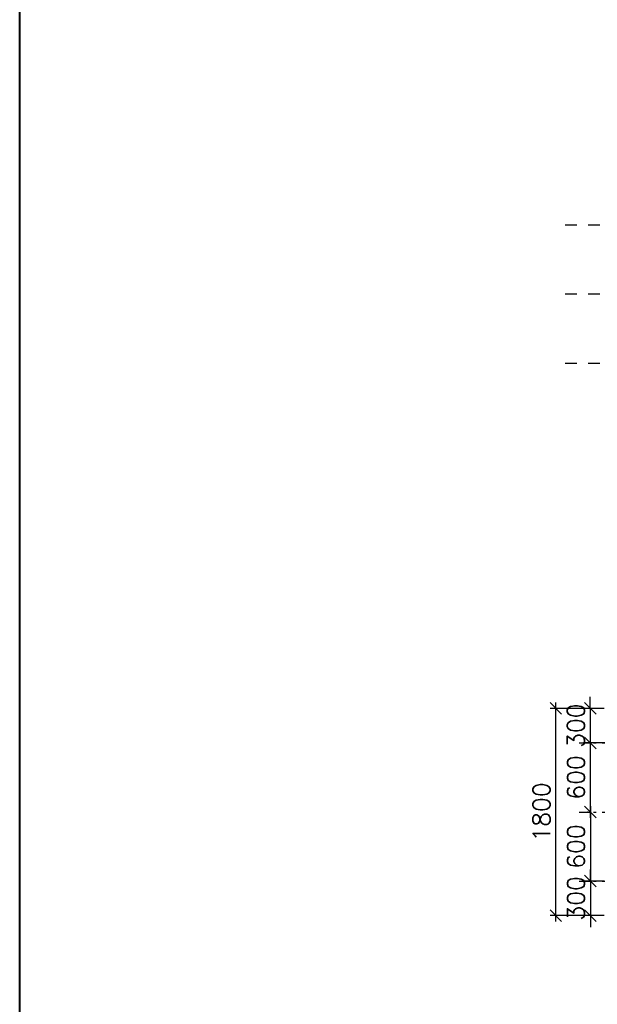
# Model space of a CAD drawing. Header units: inches. Extents: x 727810 to 1461440, y 2714588 to 5435005.
# Tile 87 of 233: x 729487.78 to 729492.8, y 2715583.54 to 2715592.1. Entities that reach past the tile are written whole.
import ezdxf

# ---------------------------------------------------------------- set-up
doc = ezdxf.new("R2010")
doc.units = ezdxf.units.IN
doc.header["$MEASUREMENT"] = 0
doc.linetypes.add('DIVIDEX2', pattern=[2.5, 1, -0.5, 0, -0.5, 0, -0.5])
doc.layers.add('DETAILS', color=7, linetype='Continuous')
doc.layers.add('Inverter Room', color=7, linetype='Continuous')
doc.styles.add('ROMANS', font='ROMANS.shx', dxfattribs={"height": 10})
doc.dimstyles.new('ROMANS$0', dxfattribs={"dimscale": 100, "dimtxt": 100, "dimasz": 1, "dimexe": 0.5, "dimexo": 0.5, "dimgap": 0.5, "dimtad": 1, "dimdec": 0, "dimrnd": 5, "dimdsep": 46, "dimtxsty": 'ROMANS', "dimblk": 'OBLIQUE', "dimcen": 1, "dimdle": 0.5, "dimclrd": 6, "dimclre": 6, "dimclrt": 3, "dimadec": 0, "dimazin": 0, "dimtfac": 1, "dimtdec": 0, "dimtix": 1, "dimtmove": 0, "dimatfit": 3, "dimldrblk": 'OBLIQUE', "dimfxl": 1, "dimtolj": 1, "dimtzin": 0, "dimarcsym": 0})

# ---------------------------------------------------------------- blocks, each defined once
blk = doc.blocks.new('_Oblique')
at = {"color": 0, "linetype": 'ByBlock', "lineweight": -2}
blk.add_line((-0.5, -0.5), (0.5, 0.5), dxfattribs=at)
blk = doc.blocks.new('*D157')
at = {"layer": 'DETAILS', "color": 6, "lineweight": -2, "ltscale": 0.5, "transparency": 16777216}
for p, q in [((2061076.1, -2297708.3), (2061076.1, -2295808.3)), ((2061496.4, -2295858.3), (2061026.1, -2295858.3)), ((2061496.4, -2297658.3), (2061026.1, -2297658.3))]:
    blk.add_line(p, q, dxfattribs=at)
at = {"layer": 'Inverter Room', "color": 0, "ltscale": 0.5, "transparency": 16777216}
for p in [(2061076.1, -2295858.3), (2061546.4, -2295858.3), (2061546.4, -2297658.3)]:
    blk.add_point(p, dxfattribs=at)
at = {"layer": 'DETAILS', "color": 6, "lineweight": -2, "ltscale": 0.5, "transparency": 16777216, "xscale": 100, "yscale": 100, "zscale": 100}
for p, rotation in [((2061076.1, -2295858.3), 90), ((2061076.1, -2297658.3), 270)]:
    blk.add_blockref('_Oblique', p, dxfattribs=dict(at, rotation=rotation))
at = {"layer": 'DETAILS', "color": 3, "ltscale": 0.5, "transparency": 16777216, "insert": (2060951.1, -2296758.3), "char_height": 150, "attachment_point": 5, "rotation": 90, "style": 'ROMANS', "bg_fill": 3, "box_fill_scale": 1.25, "bg_fill_color": 256, "bg_fill_true_color": 13158600, "bg_fill_transparency": 0}
blk.add_mtext('\\A1;1800', dxfattribs=at)
blk = doc.blocks.new('*D158')
at = {"layer": 'Inverter Room', "color": 6, "lineweight": -2, "ltscale": 0.5, "transparency": 16777216}
for p, q in [((2061375.6, -2296708.3), (2061375.6, -2297408.3)), ((2061403.4, -2296758.3), (2061425.6, -2296758.3)), ((2061403.4, -2297358.3), (2061425.6, -2297358.3))]:
    blk.add_line(p, q, dxfattribs=at)
at = {"layer": 'Inverter Room', "color": 0, "ltscale": 0.5, "transparency": 16777216}
for p in [(2061353.4, -2296758.3), (2061353.4, -2297358.3), (2061375.6, -2297358.3)]:
    blk.add_point(p, dxfattribs=at)
at = {"layer": 'Inverter Room', "color": 6, "lineweight": -2, "ltscale": 0.5, "transparency": 16777216, "xscale": 100, "yscale": 100, "zscale": 100}
for p, rotation in [((2061375.6, -2296758.3), 90), ((2061375.6, -2297358.3), 270)]:
    blk.add_blockref('_Oblique', p, dxfattribs=dict(at, rotation=rotation))
at = {"layer": 'Inverter Room', "color": 3, "ltscale": 0.5, "transparency": 16777216, "insert": (2061250.6, -2297058.3), "char_height": 150, "attachment_point": 5, "rotation": 90, "style": 'ROMANS'}
blk.add_mtext('\\A1;600', dxfattribs=at)
blk = doc.blocks.new('*D164')
at = {"layer": 'Inverter Room', "color": 6, "lineweight": -2, "ltscale": 0.5, "transparency": 16777216}
for p, q in [((2061375.3, -2295858.3), (2061375.3, -2295758.3)), ((2061496.4, -2295858.3), (2061325.3, -2295858.3)), ((2061375.3, -2295858.3), (2061375.3, -2296158.3)), ((2061595.2, -2296158.3), (2061325.3, -2296158.3)), ((2061375.3, -2296158.3), (2061375.3, -2296258.3))]:
    blk.add_line(p, q, dxfattribs=at)
at = {"layer": 'Inverter Room', "color": 0, "ltscale": 0.5, "transparency": 16777216}
for p in [(2061546.4, -2295858.3), (2061375.3, -2296158.3), (2061645.2, -2296158.3)]:
    blk.add_point(p, dxfattribs=at)
at = {"layer": 'Inverter Room', "color": 6, "lineweight": -2, "ltscale": 0.5, "transparency": 16777216, "xscale": 100, "yscale": 100, "zscale": 100}
for p, rotation in [((2061375.3, -2295858.3), 270), ((2061375.3, -2296158.3), 90)]:
    blk.add_blockref('_Oblique', p, dxfattribs=dict(at, rotation=rotation))
at = {"layer": 'Inverter Room', "color": 3, "ltscale": 0.5, "transparency": 16777216, "insert": (2061250.3, -2296008.3), "char_height": 150, "attachment_point": 5, "rotation": 90, "style": 'ROMANS'}
blk.add_mtext('\\A1;300', dxfattribs=at)
blk = doc.blocks.new('*D165')
at = {"layer": 'Inverter Room', "color": 6, "lineweight": -2, "ltscale": 0.5, "transparency": 16777216}
for p, q in [((2061375.6, -2297358.3), (2061375.6, -2297258.3)), ((2061496.4, -2297358.3), (2061325.6, -2297358.3)), ((2061375.6, -2297358.3), (2061375.6, -2297658.3)), ((2061496.4, -2297658.3), (2061325.6, -2297658.3)), ((2061375.6, -2297658.3), (2061375.6, -2297758.3))]:
    blk.add_line(p, q, dxfattribs=at)
at = {"layer": 'Inverter Room', "color": 0, "ltscale": 0.5, "transparency": 16777216}
for p in [(2061546.4, -2297358.3), (2061375.6, -2297658.3), (2061546.4, -2297658.3)]:
    blk.add_point(p, dxfattribs=at)
at = {"layer": 'Inverter Room', "color": 6, "lineweight": -2, "ltscale": 0.5, "transparency": 16777216, "xscale": 100, "yscale": 100, "zscale": 100}
for p, rotation in [((2061375.6, -2297358.3), 270), ((2061375.6, -2297658.3), 90)]:
    blk.add_blockref('_Oblique', p, dxfattribs=dict(at, rotation=rotation))
at = {"layer": 'Inverter Room', "color": 3, "ltscale": 0.5, "transparency": 16777216, "insert": (2061250.6, -2297508.3), "char_height": 150, "attachment_point": 5, "rotation": 90, "style": 'ROMANS'}
blk.add_mtext('\\A1;300', dxfattribs=at)
blk = doc.blocks.new('*D151')
at = {"layer": 'Inverter Room', "color": 6, "lineweight": -2, "ltscale": 0.5, "transparency": 16777216}
for p, q in [((2061375.6, -2296808.3), (2061375.6, -2296108.3)), ((2061403.4, -2296158.3), (2061425.6, -2296158.3)), ((2061403.4, -2296758.3), (2061425.6, -2296758.3))]:
    blk.add_line(p, q, dxfattribs=at)
at = {"layer": 'Inverter Room', "color": 0, "ltscale": 0.5, "transparency": 16777216}
for p in [(2061353.4, -2296158.3), (2061375.6, -2296158.3), (2061353.4, -2296758.3)]:
    blk.add_point(p, dxfattribs=at)
at = {"layer": 'Inverter Room', "color": 6, "lineweight": -2, "ltscale": 0.5, "transparency": 16777216, "xscale": 100, "yscale": 100, "zscale": 100}
for p, rotation in [((2061375.6, -2296158.3), 90), ((2061375.6, -2296758.3), 270)]:
    blk.add_blockref('_Oblique', p, dxfattribs=dict(at, rotation=rotation))
at = {"layer": 'Inverter Room', "color": 3, "ltscale": 0.5, "transparency": 16777216, "insert": (2061250.6, -2296458.3), "char_height": 150, "attachment_point": 5, "rotation": 90, "style": 'ROMANS'}
blk.add_mtext('\\A1;600', dxfattribs=at)
blk = doc.blocks.new('GHJKLK')
at = {"layer": 'DETAILS', "linetype": 'DIVIDEX2', "ltscale": 0.5}
for p, q in [((2061156.9, -2291658.3), (2063232.9, -2291658.3)), ((2061156.9, -2292258.3), (2063232.9, -2292258.3)), ((2061156.9, -2292858.3), (2063232.9, -2292858.3))]:
    blk.add_line(p, q, dxfattribs=at)
at = {"layer": 'DETAILS', "ltscale": 0.5}
dim = blk.add_linear_dim(base=(2061076.1, -2295858.3), p1=(2061546.4, -2297658.3), p2=(2061546.4, -2295858.3), angle=90, dimstyle='ROMANS$0', override={"dimtxt": 150, "dimtfill": 1, "dimarcsym": 1}, dxfattribs=at)
dim.commit()
dim.dimension.update_dxf_attribs({"geometry": '*D157', "text_midpoint": (2060951.1, -2296758.3)})
at = {"layer": 'DETAILS', "linetype": 'DIVIDEX2', "ltscale": 0.5}
for p, q in [((2061278.5, -2296158.3), (2063232.9, -2296158.3)), ((2061278.5, -2296758.3), (2063232.9, -2296758.3)), ((2061278.5, -2297358.3), (2063232.9, -2297358.3))]:
    blk.add_line(p, q, dxfattribs=at)
at = {"layer": 'Inverter Room', "ltscale": 0.5}
for base, p1, p2, angle, picture, middle in [((2061375.3, -2296158.3), (2061546.4, -2295858.3), (2061645.2, -2296158.3), 90, '*D164', (2061250.3, -2296008.3)), ((2061375.6, -2296158.3), (2061353.4, -2296758.3), (2061353.4, -2296158.3), 270, '*D151', (2061250.6, -2296458.3)), ((2061375.6, -2297358.3), (2061353.4, -2296758.3), (2061353.4, -2297358.3), 90, '*D158', (2061250.6, -2297058.3)), ((2061375.6, -2297658.3), (2061546.4, -2297358.3), (2061546.4, -2297658.3), 90, '*D165', (2061250.6, -2297508.3))]:
    dim = blk.add_linear_dim(base=base, p1=p1, p2=p2, angle=angle, dimstyle='ROMANS$0', override={"dimtxt": 150, "dimfxl": 0.75, "dimarcsym": 1}, dxfattribs=at)
    dim.commit()
    dim.dimension.update_dxf_attribs({"geometry": picture, "text_midpoint": middle})

msp = doc.modelspace()

# ---------------------------------------------------------------- linework, layer by layer
at = {"color": 3, "lineweight": 40, "elevation": 0.29098}
msp.add_lwpolyline([(729487.77817, 2715600.83865), (729530.83865, 2715600.83865), (729530.83865, 2715573.84198), (729487.77817, 2715573.84198)], close=True, dxfattribs=at)

# ---------------------------------------------------------------- next in the draw order: block references
at = {"layer": 'DETAILS', "xscale": 0.001, "yscale": 0.001, "zscale": 0.001}
msp.add_blockref('GHJKLK', (727431.35998, 2717881.97323), dxfattribs=at)

doc.saveas('drawing.dxf')
